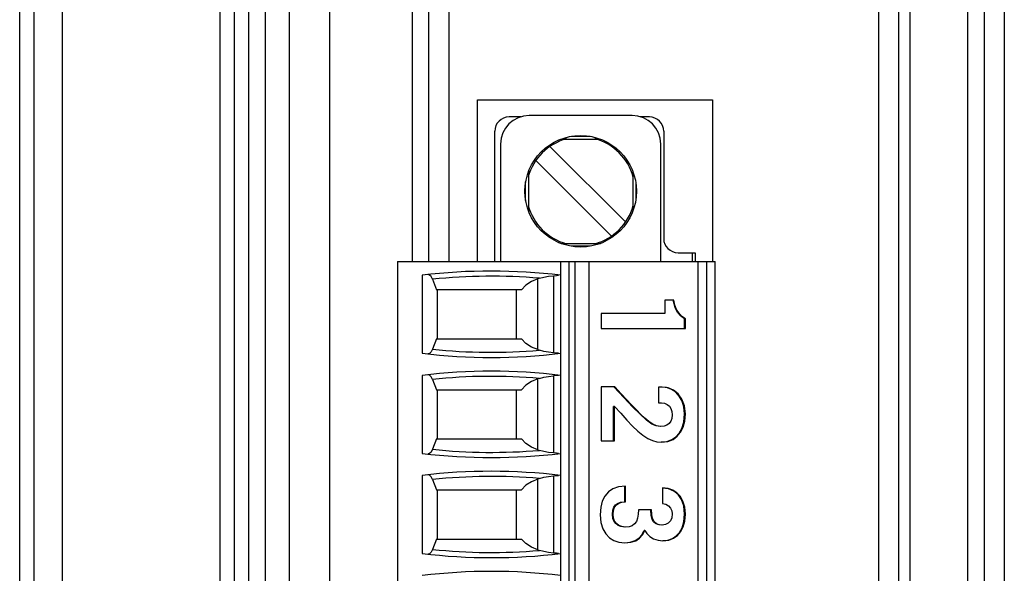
# Model space of a CAD drawing. Header units: millimetres. Extents: x 0 to 594, y 1 to 420.
# Tile 77 of 214: x 86 to 104, y 233 to 243. Entities that reach past the tile are written whole.
import ezdxf

# ---------------------------------------------------------------- set-up
doc = ezdxf.new("R2010")
doc.units = ezdxf.units.MM
doc.header["$LTSCALE"] = 32.67
for name, color, linetype in [('61753N-0_DXF_CONTINUOUS_LINE', 7, 'CONTINUOUS'), ('61756N-1_DXF_CONTINUOUS_LINE', 7, 'CONTINUOUS'), ('61757N-0_DXF_CONTINUOUS_LINE', 7, 'CONTINUOUS'), ('61786N-2_DXF_CONTINUOUS_LINE', 7, 'CONTINUOUS'), ('61787N-0_DXF_CONTINUOUS_LINE', 7, 'CONTINUOUS'), ('61852N-2_DXF_CONTINUOUS_LINE', 7, 'CONTINUOUS'), ('MC_1_5-4-GF-DXF_CONTINUOUS_LINE', 7, 'CONTINUOUS'), ('U4-PXC_18470DXF_CONTINUOUS_LINE', 7, 'CONTINUOUS')]:
    doc.layers.add(name, color=color, linetype=linetype)

msp = doc.modelspace()

# ---------------------------------------------------------------- linework, layer by layer
at = {"layer": '61753N-0_DXF_CONTINUOUS_LINE', "color": 9, "linetype": 'Continuous'}
msp.add_line((90.1919, 206.5187), (90.1919, 275.5187), dxfattribs=at)
at = {"layer": '61756N-1_DXF_CONTINUOUS_LINE', "color": 7, "linetype": 'Continuous'}
for p, q in [((93.5919, 238.5437), (93.5919, 278.3687)), ((101.7919, 278.3687), (101.7919, 204.4187)), ((94.4419, 238.5437), (94.4419, 241.3687)), ((94.4419, 241.3687), (98.5419, 241.3687)), ((98.5419, 241.3687), (98.5419, 238.5437))]:
    msp.add_line(p, q, dxfattribs=at)
at = {"layer": '61756N-1_DXF_CONTINUOUS_LINE', "color": 9, "linetype": 'Continuous'}
for p, q in [((93.9419, 238.5437), (93.9419, 278.3687)), ((101.4419, 278.3687), (101.4419, 204.4187))]:
    msp.add_line(p, q, dxfattribs=at)
at = {"layer": '61757N-0_DXF_CONTINUOUS_LINE', "color": 7, "linetype": 'Continuous'}
msp.add_line((103.2919, 264.6187), (103.2919, 204.4187), dxfattribs=at)
at = {"layer": '61757N-0_DXF_CONTINUOUS_LINE', "color": 9, "linetype": 'Continuous'}
msp.add_line((103.6419, 264.6187), (103.6419, 204.4187), dxfattribs=at)
at = {"layer": '61786N-2_DXF_CONTINUOUS_LINE', "color": 7, "linetype": 'Continuous'}
msp.add_line((86.4419, 150.0187), (86.4419, 358.0187), dxfattribs=at)
at = {"layer": '61787N-0_DXF_CONTINUOUS_LINE', "color": 3, "linetype": 'Continuous'}
for p, q in [((86.6919, 185.7687), (86.6919, 293.7687)), ((87.1919, 185.7687), (87.1919, 293.7687)), ((89.9419, 198.2687), (89.9419, 283.7687))]:
    msp.add_line(p, q, dxfattribs=at)
at = {"layer": '61852N-2_DXF_CONTINUOUS_LINE', "color": 7, "linetype": 'Continuous'}
for p, q in [((90.4419, 198.2687), (90.4419, 283.7687)), ((93.2969, 279.0187), (93.2969, 238.5437)), ((101.9969, 203.7687), (101.9969, 279.0187)), ((102.9969, 265.2687), (102.9969, 203.7687))]:
    msp.add_line(p, q, dxfattribs=at)
at = {"layer": '61852N-2_DXF_CONTINUOUS_LINE', "color": 9, "linetype": 'Continuous'}
for p, q in [((90.7348, 198.2687), (90.7348, 283.7687)), ((91.149, 283.7687), (91.149, 198.2687)), ((91.8561, 283.7687), (91.8561, 198.2687))]:
    msp.add_line(p, q, dxfattribs=at)
at = {"layer": 'MC_1_5-4-GF-DXF_CONTINUOUS_LINE', "color": 7, "linetype": 'Continuous'}
for p, q in [((95.195, 241.0687), (94.9919, 241.0687)), ((97.4419, 241.0687), (97.2889, 241.0687)), ((94.7419, 238.5437), (94.7419, 240.8187)), ((97.6919, 240.8187), (97.6919, 238.9437)), ((97.9419, 238.6937), (98.2419, 238.6937)), ((98.2419, 238.6937), (98.2419, 238.5437))]:
    msp.add_line(p, q, dxfattribs=at)
at = {"layer": 'MC_1_5-4-GF-DXF_CONTINUOUS_LINE', "color": 9, "linetype": 'Continuous'}
msp.add_line((98.1919, 238.6937), (98.1919, 238.5437), dxfattribs=at)
at = {"layer": 'MC_1_5-4-GF-DXF_CONTINUOUS_LINE', "color": 7, "linetype": 'Continuous'}
for centre, start, end in [((94.9919, 240.8187), 90, 180), ((97.4419, 240.8187), 0, 90), ((97.9419, 238.9437), 180, 270)]:
    msp.add_arc(centre, 0.25, start, end, dxfattribs=at)
at = {"layer": 'U4-PXC_18470DXF_CONTINUOUS_LINE', "color": 7, "linetype": 'Continuous'}
for p, q in [((97.1419, 241.0937), (95.3419, 241.0937)), ((95.8985, 240.6812), (96.5854, 240.6812)), ((94.8419, 240.5937), (94.8419, 238.5437)), ((95.7054, 240.5527), (97.0259, 239.2322)), ((97.6419, 238.5437), (97.6419, 240.5937)), ((96.7784, 238.9847), (95.4579, 240.3052)), ((95.3294, 240.1121), (95.3294, 239.4252)), ((97.1544, 240.1121), (97.1544, 239.4252)), ((95.8985, 238.8562), (96.5854, 238.8562)), ((93.0419, 238.5437), (93.0419, 231.4437)), ((93.0419, 238.5437), (98.5919, 238.5437)), ((95.8919, 238.5437), (95.8919, 231.4437)), ((96.3919, 231.4437), (96.3919, 238.5437)), ((98.2919, 231.4437), (98.2919, 238.5437)), ((98.5919, 231.4437), (98.5919, 238.5437)), ((93.474, 238.3005), (93.474, 236.9369)), ((93.6522, 238.2296), (93.7238, 238.0487)), ((95.524, 238.2474), (95.4919, 238.2371)), ((95.2053, 238.0487), (93.7238, 238.0487)), ((93.7419, 237.1887), (93.7419, 238.0487)), ((95.1169, 238.0487), (95.1169, 237.1887)), ((97.7093, 237.8649), (97.7093, 237.6343)), ((97.8678, 237.8649), (97.7093, 237.8649)), ((97.8899, 237.7358), (97.8549, 237.8649)), ((96.6016, 237.6343), (96.6016, 237.3725)), ((97.7093, 237.6343), (96.6016, 237.6343)), ((98.0576, 237.3725), (98.0576, 237.5366)), ((98.0705, 237.5366), (98.0576, 237.5366)), ((98.0705, 237.3725), (98.0705, 237.5366)), ((96.6016, 237.3725), (98.0705, 237.3725)), ((93.7238, 237.1887), (93.6522, 237.0077)), ((93.7238, 237.1887), (95.2053, 237.1887)), ((95.4919, 237.0003), (95.524, 236.9899)), ((93.474, 236.5505), (93.474, 235.1869)), ((93.6522, 236.4796), (93.7238, 236.2987)), ((95.524, 236.4974), (95.4919, 236.4871)), ((96.6016, 236.3527), (96.6016, 235.4075)), ((96.8363, 236.3527), (96.6016, 236.3527)), ((96.998, 236.1637), (96.8234, 236.3527)), ((97.5989, 236.3465), (97.5989, 236.0723)), ((97.6671, 236.3465), (97.5989, 236.3465)), ((93.7238, 236.2987), (95.2053, 236.2987)), ((93.7419, 235.4387), (93.7419, 236.2987)), ((95.1169, 236.2987), (95.1169, 235.4387)), ((96.8174, 235.4075), (96.8174, 236.0058)), ((96.8303, 236.0058), (96.8174, 236.0058)), ((96.8303, 235.4075), (96.8303, 236.0058)), ((97.5989, 236.0723), (97.6511, 236.0723)), ((93.7238, 235.4387), (93.6522, 235.2577)), ((93.7238, 235.4387), (95.2053, 235.4387)), ((96.6016, 235.4075), (96.8303, 235.4075)), ((95.4919, 235.2503), (95.524, 235.2399)), ((93.474, 234.8005), (93.474, 233.4369)), ((93.6522, 234.7296), (93.7238, 234.5487)), ((95.524, 234.7474), (95.4919, 234.7371)), ((97.014, 234.3389), (97.014, 234.6131)), ((97.027, 234.3389), (97.027, 234.6131)), ((93.7238, 234.5487), (95.2053, 234.5487)), ((93.7419, 233.6887), (93.7419, 234.5487)), ((95.1169, 234.5487), (95.1169, 233.6887)), ((97.6732, 234.582), (97.6732, 234.3077)), ((97.4805, 234.2018), (97.2517, 234.2018)), ((97.3621, 233.8403), (97.3492, 233.8403)), ((93.7238, 233.6887), (93.6522, 233.5077)), ((93.7238, 233.6887), (95.2053, 233.6887)), ((95.4919, 233.5003), (95.524, 233.4899))]:
    msp.add_line(p, q, dxfattribs=at)
at = {"layer": 'U4-PXC_18470DXF_CONTINUOUS_LINE', "color": 9, "linetype": 'Continuous'}
for p, q in [((96.079, 240.73), (96.4048, 240.73)), ((95.2806, 239.6058), (95.2806, 239.9316)), ((97.2032, 239.9316), (97.2032, 239.6058)), ((96.4048, 238.8074), (96.079, 238.8074)), ((96.0419, 231.4437), (96.0419, 238.5437)), ((96.1419, 238.5437), (96.1419, 231.4437)), ((98.4419, 238.5437), (98.4419, 231.4437)), ((95.4919, 237.0003), (95.4919, 238.2371)), ((95.7669, 238.2926), (95.7669, 236.9448)), ((95.7669, 236.5426), (95.7669, 235.1948)), ((95.4919, 235.2503), (95.4919, 236.4871)), ((98.0705, 235.8791), (98.0576, 235.8791)), ((95.7669, 234.7926), (95.7669, 233.4448)), ((95.4919, 233.5003), (95.4919, 234.7371)), ((96.8103, 234.1166), (96.7973, 234.1166)), ((98.0705, 234.1249), (98.0576, 234.1249))]:
    msp.add_line(p, q, dxfattribs=at)
at = {"layer": 'U4-PXC_18470DXF_CONTINUOUS_LINE', "color": 7, "linetype": 'Continuous'}
for points in [[(93.6522, 238.2296), (93.6285, 238.2767), (93.6026, 238.3047), (93.5794, 238.3111)], [(95.4919, 238.2371), (95.3836, 238.192), (95.2861, 238.129), (95.2053, 238.0487)], [(95.524, 238.2474), (95.5997, 238.2681), (95.6809, 238.2834), (95.7669, 238.2926)], [(95.7669, 238.2926), (95.818, 238.2972), (95.857, 238.3011)], [(98.0705, 237.5366), (98.0057, 237.5883), (97.9539, 237.6419), (97.9166, 237.7035), (97.8891, 237.7764), (97.8678, 237.8649)], [(98.0576, 237.5366), (97.988, 237.5924), (97.9337, 237.6518), (97.8899, 237.7358)], [(95.4919, 237.0003), (95.3832, 237.0456), (95.2858, 237.1086), (95.2053, 237.1887)], [(93.6522, 237.0077), (93.6285, 236.9607), (93.6027, 236.9327), (93.5794, 236.9262)], [(95.7669, 236.9448), (95.6809, 236.954), (95.5997, 236.9692), (95.524, 236.9899)], [(95.857, 236.9363), (95.818, 236.9402), (95.7669, 236.9448)], [(93.6522, 236.4796), (93.6285, 236.5267), (93.6026, 236.5547), (93.5794, 236.5611)], [(95.524, 236.4974), (95.5997, 236.5181), (95.6809, 236.5334), (95.7669, 236.5426)], [(95.8569, 236.5511), (95.8178, 236.5471), (95.7669, 236.5426)], [(95.4919, 236.4871), (95.3836, 236.442), (95.2861, 236.379), (95.2053, 236.2987)], [(97.6431, 235.6588), (97.5665, 235.6693), (97.5008, 235.6983), (97.4321, 235.7456), (97.364, 235.8033), (97.2882, 235.8749), (97.2152, 235.9483), (97.1235, 236.0437), (97.0439, 236.1283), (96.9502, 236.2292), (96.8363, 236.3527)], [(98.0576, 235.8791), (98.0456, 236.0002), (98.0133, 236.1024), (97.9643, 236.1873), (97.9012, 236.255), (97.8266, 236.305), (97.7433, 236.336), (97.667, 236.345)], [(98.0705, 235.8791), (98.055, 236.0163), (98.0107, 236.1343), (97.9442, 236.2266), (97.862, 236.2925), (97.7681, 236.3329), (97.6671, 236.3465)], [(97.6301, 235.6588), (97.5603, 235.6674), (97.4865, 235.6991), (97.3927, 235.767), (97.2799, 235.8705), (97.1492, 236.0031), (96.998, 236.1637)], [(96.8303, 236.0058), (96.9427, 235.8881), (97.0486, 235.7701), (97.1469, 235.665), (97.2388, 235.5769), (97.3279, 235.5047), (97.4142, 235.4497), (97.4965, 235.4124), (97.5745, 235.3913), (97.6491, 235.3846)], [(97.6511, 236.0723), (97.7078, 236.0648), (97.7549, 236.044), (97.7912, 236.0129), (97.8181, 235.9722), (97.8355, 235.9207), (97.8417, 235.8583)], [(97.8417, 235.8583), (97.8351, 235.7974), (97.8163, 235.7478), (97.7873, 235.7099), (97.749, 235.6824), (97.7008, 235.6649), (97.6431, 235.6588)], [(97.6489, 235.386), (97.7458, 235.3964), (97.8331, 235.4274), (97.9046, 235.4747), (97.9636, 235.5387), (98.011, 235.6233), (98.0444, 235.7344), (98.0576, 235.8791)], [(97.6491, 235.3846), (97.7622, 235.3972), (97.8547, 235.4319), (97.9293, 235.4852), (97.9882, 235.5557), (98.032, 235.6434), (98.0604, 235.7514), (98.0705, 235.8791)], [(95.4919, 235.2503), (95.3832, 235.2956), (95.2858, 235.3586), (95.2053, 235.4387)], [(93.6522, 235.2577), (93.6285, 235.2107), (93.6027, 235.1827), (93.5794, 235.1762)], [(95.7669, 235.1948), (95.6809, 235.204), (95.5997, 235.2192), (95.524, 235.2399)], [(95.857, 235.1863), (95.818, 235.1902), (95.7669, 235.1948)], [(93.6522, 234.7296), (93.6285, 234.7767), (93.6026, 234.8047), (93.5794, 234.8111)], [(95.524, 234.7474), (95.5997, 234.7681), (95.6809, 234.7834), (95.7669, 234.7926)], [(95.7669, 234.7926), (95.818, 234.7972), (95.857, 234.8011)], [(95.4919, 234.7371), (95.3836, 234.692), (95.2861, 234.629), (95.2053, 234.5487)], [(97.027, 234.6131), (96.9043, 234.6006), (96.8039, 234.5654), (96.725, 234.5117), (96.6634, 234.4398), (96.6195, 234.3521), (96.5915, 234.2443), (96.5815, 234.1124)], [(98.0576, 234.1249), (98.0415, 234.2703), (98.0006, 234.3826), (97.9422, 234.4664), (97.8686, 234.5269), (97.7771, 234.5663), (97.6729, 234.5803)], [(98.0705, 234.1249), (98.0591, 234.2483), (98.0275, 234.3531), (97.9802, 234.4361), (97.9208, 234.499), (97.8509, 234.5436), (97.7707, 234.5712), (97.6732, 234.582)], [(96.7973, 234.1166), (96.8044, 234.1931), (96.8227, 234.2469), (96.8496, 234.285), (96.8867, 234.3128), (96.9394, 234.3317), (97.014, 234.3389)], [(96.8103, 234.1166), (96.8161, 234.187), (96.8349, 234.2455), (96.8662, 234.2887), (96.9086, 234.3172), (96.962, 234.3336), (97.027, 234.3389)], [(97.6732, 234.3077), (97.7296, 234.2967), (97.777, 234.27), (97.812, 234.2315), (97.834, 234.1833), (97.8417, 234.127)], [(96.5815, 234.1124), (96.5941, 233.9797), (96.6287, 233.8677), (96.6802, 233.7791), (96.7447, 233.712), (96.8204, 233.6644), (96.9074, 233.6351), (97.0129, 233.6242)], [(97.012, 233.8985), (96.9458, 233.9065), (96.8941, 233.9274), (96.8543, 233.9582), (96.8247, 233.9985), (96.8049, 234.0499), (96.7973, 234.1166)], [(97.025, 233.8985), (96.9598, 233.9063), (96.9058, 233.9281), (96.8647, 233.9609), (96.8353, 234.0028), (96.8168, 234.0544), (96.8103, 234.1166)], [(97.2517, 234.2018), (97.2475, 234.1228), (97.2353, 234.0545), (97.2142, 233.9979), (97.1823, 233.9528), (97.1408, 233.9223), (97.0893, 233.9045), (97.025, 233.8985)], [(97.6542, 233.9338), (97.5921, 233.9406), (97.5484, 233.9588), (97.5164, 233.9874), (97.4914, 234.0316), (97.474, 234.1), (97.4676, 234.2018)], [(97.6671, 233.9338), (97.6114, 233.9391), (97.5673, 233.9553), (97.5332, 233.9828), (97.5076, 234.0236), (97.4919, 234.0732), (97.4832, 234.1326), (97.4805, 234.2018)], [(97.8417, 234.127), (97.8332, 234.059), (97.8089, 234.0047), (97.7721, 233.966), (97.7248, 233.9422), (97.6671, 233.9338)], [(97.677, 233.6609), (97.7639, 233.6704), (97.8448, 233.6995), (97.912, 233.7442), (97.9682, 233.8053), (98.0134, 233.8859), (98.0451, 233.9908), (98.0576, 234.1249)], [(97.6772, 233.6595), (97.7796, 233.6711), (97.8648, 233.7031), (97.9349, 233.753), (97.9908, 233.8193), (98.033, 233.9023), (98.0606, 234.0045), (98.0705, 234.1249)], [(97.0128, 233.6254), (97.1087, 233.6342), (97.1927, 233.6616), (97.257, 233.7032), (97.3081, 233.7603), (97.3492, 233.8403)], [(97.0129, 233.6242), (97.1156, 233.633), (97.2024, 233.6601), (97.2705, 233.7037), (97.3227, 233.7628), (97.3621, 233.8403)], [(97.3621, 233.8403), (97.3983, 233.784), (97.4492, 233.7347), (97.5146, 233.6951), (97.5928, 233.6688), (97.6772, 233.6595)], [(95.4919, 233.5003), (95.3832, 233.5456), (95.2858, 233.6086), (95.2053, 233.6887)], [(93.6522, 233.5077), (93.6285, 233.4607), (93.6027, 233.4327), (93.5794, 233.4262)], [(95.7669, 233.4448), (95.6809, 233.454), (95.5997, 233.4692), (95.524, 233.4899)], [(95.857, 233.4363), (95.818, 233.4402), (95.7669, 233.4448)]]:
    msp.add_lwpolyline(points, dxfattribs=at)
msp.add_circle((96.2419, 239.7687), 0.975, dxfattribs=at)
for centre, radius, start, end in [((95.3419, 240.5937), 0.5, 90, 180), ((97.1419, 240.5937), 0.5, 0, 90), ((96.2419, 239.7687), 0.95, 105.27998, 164.72002), ((96.2419, 239.7687), 0.95, 15.2149, 74.7851), ((96.2419, 239.7687), 0.95, 195.2149, 254.7851), ((96.2419, 239.7687), 0.95, 285.27998, 344.72002), ((94.6819, 228.3737), 10, 83.05018, 96.93798), ((94.6819, 246.8637), 10, 263.06202, 276.94982), ((94.6819, 226.6237), 10, 83.05018, 96.93798), ((94.6819, 245.1137), 10, 263.06202, 276.94982), ((94.6819, 224.8737), 10, 83.05018, 96.93798), ((94.6819, 243.3637), 10, 263.06202, 276.94982), ((94.6819, 223.1237), 10, 83.05018, 96.93798)]:
    msp.add_arc(centre, radius, start, end, dxfattribs=at)
at = {"layer": 'U4-PXC_18470DXF_CONTINUOUS_LINE', "color": 9, "linetype": 'Continuous'}
for centre, start, end in [((94.6819, 228.3737), 85.12552, 95.96473), ((94.6819, 246.8637), 264.03527, 274.87448), ((94.6819, 226.6237), 85.12552, 95.96473), ((94.6819, 245.1137), 264.03527, 274.87448), ((94.6819, 224.8737), 85.12552, 95.96473), ((94.6819, 243.3637), 264.03527, 274.87448)]:
    msp.add_arc(centre, 9.9096, start, end, dxfattribs=at)

doc.saveas('drawing.dxf')
